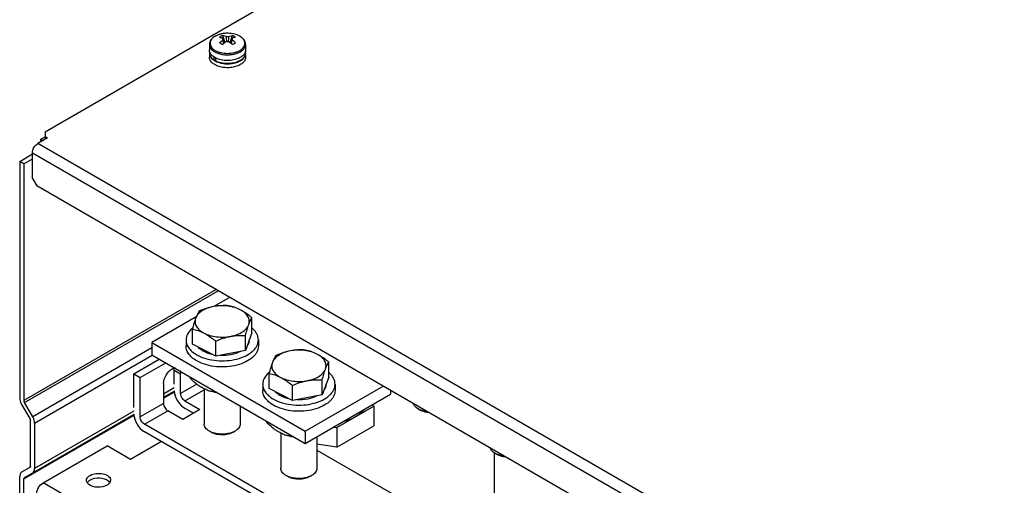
# Model space of a CAD drawing. Header units: millimetres. Extents: x 186 to 1445, y 622 to 1655.
# Tile 5 of 30: x 204 to 531, y 1060 to 1214. Entities that reach past the tile are written whole.
import ezdxf

# ---------------------------------------------------------------- set-up
doc = ezdxf.new("R2010")
doc.units = ezdxf.units.MM
doc.header["$LTSCALE"] = 148.057049
doc.layers.get('0').update_dxf_attribs({"linetype": 'CONTINUOUS'})

msp = doc.modelspace()

# ---------------------------------------------------------------- linework, layer by layer
at = {"color": 7, "linetype": 'CONTINUOUS'}
for p, q in [((212.48, 1177.24), (571.68, 1384.63)), ((271.25, 1209.19), (272.07, 1206.81)), ((273.11, 1209.9), (272.89, 1209.9)), ((273.8, 1206.81), (274.62, 1209.19)), ((266.93, 1206.21), (266.93, 1204.31)), ((271.52, 1207.71), (271.49, 1208.22)), ((274.35, 1207.71), (274.38, 1208.22)), ((278.93, 1206.21), (278.93, 1204.31)), ((266.93, 1203.25), (266.93, 1201.94)), ((267.03, 1203.69), (267.03, 1203.25)), ((278.83, 1203.78), (278.83, 1203.25)), ((278.93, 1203.25), (278.93, 1201.94)), ((268.54, 1200.97), (268.54, 1201.98)), ((268.54, 1200.97), (269, 1201.24)), ((269, 1201.73), (269, 1200.71)), ((212.48, 1177.24), (212.48, 1174.79)), ((213.18, 1175.2), (210, 1173.36)), ((619.42, 936.99), (210, 1173.36)), ((211.06, 1174.79), (212.48, 1175.61)), ((211.06, 1173.97), (211.06, 1174.79)), ((211.06, 1174.79), (211.77, 1174.38)), ((213.18, 1175.2), (212.48, 1175.61)), ((203.99, 1167.44), (208.23, 1169.89)), ((208.23, 1161.73), (208.23, 1170.3)), ((208.23, 1170.3), (617.65, 933.93)), ((203.99, 1167.44), (203.99, 1088.97)), ((205.41, 1166.63), (203.99, 1167.44)), ((205.41, 1166.63), (208.23, 1168.26)), ((205.41, 1166.63), (205.41, 1088.15)), ((208.23, 1161.73), (209.65, 1159.28)), ((616.24, 924.54), (209.65, 1159.28)), ((269.12, 1124.94), (205.41, 1088.15)), ((205.61, 1087.46), (269.83, 1124.53)), ((273.64, 1122.33), (268.42, 1119.31)), ((262.56, 1115.93), (247.83, 1107.43)), ((281.04, 1110.61), (281.04, 1115.59)), ((261.29, 1106.86), (261.29, 1111.84)), ((247.83, 1107.43), (247.83, 1103.35)), ((247.83, 1107.43), (298.74, 1078.04)), ((259.17, 1108.25), (259.17, 1106.2)), ((269.04, 1102.86), (269.04, 1107.84)), ((281.04, 1110.61), (278.91, 1104.73)), ((278.91, 1104.73), (278.91, 1109.71)), ((283.17, 1108.25), (283.17, 1106.2)), ((247.83, 1105.58), (208.32, 1082.77)), ((269.04, 1102.86), (261.29, 1106.86)), ((278.91, 1104.73), (269.04, 1102.86)), ((208.94, 1080.68), (247.93, 1103.18)), ((241.82, 1097.02), (250.31, 1101.92)), ((247.83, 1103.35), (298.74, 1073.95)), ((306.5, 1095.91), (306.5, 1100.89)), ((243.94, 1095.79), (252.43, 1100.69)), ((255.26, 1093.63), (255.26, 1098.24)), ((255.26, 1098.24), (257.38, 1097.02)), ((241.82, 1085.87), (241.82, 1097.02)), ((241.82, 1097.02), (243.94, 1095.79)), ((243.94, 1082.73), (243.94, 1095.79)), ((257.38, 1090.49), (257.38, 1097.02)), ((260.57, 1095.99), (260.57, 1095.62)), ((286.75, 1092.17), (286.75, 1097.14)), ((306.5, 1095.91), (304.37, 1090.04)), ((304.37, 1090.04), (304.37, 1095.02)), ((251.72, 1093.75), (251.72, 1087.22)), ((255.26, 1092.34), (251.72, 1090.29)), ((251.72, 1089.28), (255.43, 1091.42)), ((251.72, 1088.94), (255.41, 1091.07)), ((262.72, 1093.57), (257.38, 1090.49)), ((258.79, 1088.04), (265.17, 1091.72)), ((265.17, 1092.06), (265.17, 1080.46)), ((268.52, 1090.96), (267.23, 1091.21)), ((268.33, 1091.51), (268.33, 1091.15)), ((284.62, 1093.55), (284.62, 1091.51)), ((294.49, 1088.17), (286.75, 1092.17)), ((294.49, 1088.17), (294.49, 1093.14)), ((298.74, 1078.04), (324.55, 1092.94)), ((308.62, 1093.55), (308.62, 1091.51)), ((327.03, 1091.51), (327.03, 1090.28)), ((258.79, 1088.04), (263.74, 1085.18)), ((304.37, 1090.04), (294.49, 1088.17)), ((298.74, 1073.95), (327.03, 1090.28)), ((204.61, 1086.88), (207.32, 1082.19)), ((208.32, 1082.77), (205.61, 1087.46)), ((241.82, 1084.58), (208.94, 1065.6)), ((251.72, 1087.22), (243.94, 1082.73)), ((245.36, 1080.28), (253.14, 1084.77)), ((258.08, 1081.91), (253.14, 1084.77)), ((263.74, 1085.18), (258.08, 1081.91)), ((258.79, 1085.59), (261.62, 1083.95)), ((277.17, 1086.41), (277.17, 1080.46)), ((309.24, 1079.19), (321.48, 1086.27)), ((321.48, 1086.27), (321.18, 1086.91)), ((321.48, 1086.27), (321.48, 1079.73)), ((336.46, 1085.22), (336.22, 1085.36)), ((336.9, 1084.96), (336.22, 1085.36)), ((337.1, 1084.85), (336.9, 1084.96)), ((205.41, 1062.2), (241.98, 1083.32)), ((207.53, 1066.41), (207.53, 1081.49)), ((208.32, 1064.22), (241.99, 1083.66)), ((286.03, 1081.3), (286.03, 1080.93)), ((208.94, 1080.68), (208.94, 1065.6)), ((310.99, 1042.39), (245.36, 1080.28)), ((267.61, 1077.61), (266.92, 1078.01)), ((267.17, 1077.87), (266.92, 1078.01)), ((274.73, 1077.61), (275.41, 1078.01)), ((298.74, 1078.04), (298.74, 1073.95)), ((308.12, 1079.37), (309.24, 1079.19)), ((309.24, 1072.66), (321.48, 1079.73)), ((309.24, 1079.19), (309.24, 1072.66)), ((308.86, 1041.17), (245.36, 1077.83)), ((267.81, 1077.5), (267.61, 1077.61)), ((290.62, 1077.36), (290.62, 1065.76)), ((293.98, 1076.26), (292.69, 1076.51)), ((293.78, 1076.82), (293.78, 1076.45)), ((302.62, 1076.19), (302.62, 1065.76)), ((211.77, 1060.89), (232.98, 1073.14)), ((240.76, 1068.65), (232.98, 1073.14)), ((251.01, 1074.56), (240.76, 1068.65)), ((309.24, 1072.66), (302.62, 1073.69)), ((302.62, 1071.71), (330.73, 1055.48)), ((361.53, 1051.91), (361.53, 1070.78)), ((361.92, 1070.53), (361.68, 1070.66)), ((362.36, 1070.26), (361.68, 1070.66)), ((362.56, 1070.15), (362.36, 1070.26)), ((207.32, 1065.95), (204.61, 1064.39)), ((207.67, 1066.16), (207.32, 1065.95)), ((203.99, 996.79), (203.99, 1063.02)), ((205.41, 995.98), (205.41, 1062.2)), ((205.61, 1062.66), (208.32, 1064.22)), ((293.06, 1062.92), (292.38, 1063.31)), ((292.62, 1063.18), (292.38, 1063.31)), ((293.26, 1062.8), (293.06, 1062.92)), ((300.18, 1062.92), (300.86, 1063.31)), ((614.48, 828.39), (211.77, 1060.89))]:
    msp.add_line(p, q, dxfattribs=at)
for centre, radius, start, end in [((271.61, 1204.15), 5.51, 119.0065, 119.9972), ((274.32, 1202.73), 7.16, 120.0294, 124.7118), ((272.72, 1201.31), 8.57, 101.5666, 105.9939), ((274.15, 1203.02), 6.82, 115.172, 120.0093), ((272.89, 1200.46), 9.44, 95.3493, 101.5105), ((272.93, 1200.01), 9.89, 90.2317, 95.363), ((1121.25, 1264.73), 850.6, 183.77, 183.88375), ((-566.14, 1264.09), 841.34, 356.11741, 356.2324), ((274.32, 1204.26), 5.38, 59.4214, 60.0014), ((280.55, 1196.34), 13.48, 131.7404, 133.6591), ((915.88, 1253.6), 646.03, 184.07333, 184.19068), ((280.35, 1196.56), 13.18, 131.5865, 131.7365), ((265.51, 1196.56), 13.18, 48.2641, 48.414), ((265.31, 1196.34), 13.48, 46.3412, 48.2602), ((286.14, 1187.32), 22.03, 120.0088, 121.5534), ((284.65, 1189.92), 19.03, 118.3282, 120.0319), ((269.07, 1203.22), 2.14, 165.0853, 165.6555), ((269.1, 1204.34), 2.17, 195.812, 197.3804), ((272.64, 1211.39), 8.62, 254.513, 255.5139), ((276.8, 1204.33), 2.13, 345.1192, 345.7092), ((271.59, 1206.88), 5.8, 240.0091, 241.778), ((271.72, 1207.12), 6.08, 241.773, 242.9046), ((271.78, 1207.23), 6.2, 242.9014, 243.0495), ((272.93, 1210.13), 10.35, 265.1504, 274.5651), ((273.26, 1208.31), 8.5, 284.1274, 287.5044), ((273.31, 1208.03), 8.15, 285.4316, 287.7049), ((274.84, 1204.86), 4.62, 304.7287, 307.6567), ((274.78, 1205.02), 4.85, 303.8212, 306.8799), ((266.59, 1105.84), 8.26, 129.5348, 131.8753), ((277.1, 1108.25), 3.06, 348.8032, 356.0107), ((277.16, 1108.25), 3.01, 356.0323, 359.9948), ((252.56, 1098.34), 2.69, 10.931, 12.5286), ((292.05, 1091.15), 8.26, 129.5348, 131.8753), ((302.56, 1093.55), 3.06, 348.8032, 356.0107), ((302.62, 1093.55), 3.01, 356.0323, 359.9948), ((271.11, 1107.74), 16.99, 261.2158, 264.4332), ((339.49, 1091.1), 6.61, 242.7505, 246.875), ((339.7, 1091.58), 7.14, 246.8613, 248.6745), ((270.19, 1083.75), 6.61, 242.7505, 246.875), ((270.4, 1084.23), 7.14, 246.8613, 248.6745), ((296.57, 1093.05), 16.99, 261.2158, 264.4332), ((364.94, 1076.4), 6.61, 242.7505, 246.875), ((365.15, 1076.89), 7.14, 246.8613, 248.6745), ((232.81, 1061.7), 1.34, 352.0437, 0.0328), ((295.65, 1069.05), 6.61, 242.7505, 246.875), ((295.86, 1069.54), 7.14, 246.8613, 248.6745), ((228.64, 1062.51), 2.76, 228.6422, 230.7608), ((231.68, 1059.28), 2.75, 48.7811, 50.2685)]:
    msp.add_arc(centre, radius, start, end, dxfattribs=at)
for points, knots in [([(272.89, 1209.9), (272.14, 1209.89), (271.03, 1209.77), (269.65, 1209.33), (268.75, 1208.9), (267.99, 1208.36), (267.4, 1207.72), (267.02, 1206.99), (266.93, 1206.46), (266.93, 1206.21)], [0, 0, 0, 0, 0.293749, 0.43251, 0.562499, 0.682797, 0.794111, 0.898765, 1, 1, 1, 1]), ([(268.49, 1208.69), (268.28, 1208.54), (267.89, 1208.22), (267.45, 1207.66), (267.19, 1207.04), (267.13, 1206.4), (267.29, 1205.77), (267.65, 1205.18), (268.18, 1204.64), (268.61, 1204.35), (268.85, 1204.21)], [0, 0, 0, 0, 0.139726, 0.265415, 0.380136, 0.48952, 0.600741, 0.720413, 0.852909, 1, 1, 1, 1]), ([(268.85, 1208.92), (268.82, 1208.9), (268.7, 1208.83), (268.58, 1208.75), (268.49, 1208.69)], [0, 0, 0, 0, 0.254436, 1, 1, 1, 1]), ([(269.55, 1209.26), (269.49, 1209.24), (269.29, 1209.15), (269.08, 1209.05), (268.94, 1208.97)], [0, 0, 0, 0, 0.255871, 1, 1, 1, 1]), ([(270.36, 1209.55), (270.29, 1209.53), (270.01, 1209.44), (269.74, 1209.35), (269.55, 1209.26)], [0, 0, 0, 0, 0.255495, 1, 1, 1, 1]), ([(272.49, 1208.8), (272.39, 1208.85), (271.98, 1209.01), (271.56, 1209.13), (271.25, 1209.19)], [0, 0, 0, 0, 0.259932, 1, 1, 1, 1]), ([(272.49, 1208.8), (272.56, 1208.82), (272.86, 1208.86), (273.16, 1208.84), (273.38, 1208.8)], [0, 0, 0, 0, 0.248584, 1, 1, 1, 1]), ([(277.06, 1208.9), (276.5, 1209.23), (275.19, 1209.72), (273.82, 1209.88), (273.11, 1209.9)], [0, 0, 0, 0, 0.477958, 1, 1, 1, 1]), ([(277.01, 1208.92), (276.46, 1209.24), (275.17, 1209.72), (273.82, 1209.88), (273.11, 1209.9)], [0, 0, 0, 0, 0.474467, 1, 1, 1, 1]), ([(273.38, 1208.8), (273.48, 1208.85), (273.88, 1209.01), (274.3, 1209.13), (274.62, 1209.19)], [0, 0, 0, 0, 0.259932, 1, 1, 1, 1]), ([(274.62, 1209.19), (274.7, 1209.15), (275.05, 1208.98), (275.38, 1208.78), (275.62, 1208.61)], [0, 0, 0, 0, 0.247146, 1, 1, 1, 1]), ([(278.93, 1206.21), (278.93, 1206.47), (278.84, 1207.01), (278.45, 1207.75), (277.84, 1208.4), (277.34, 1208.74), (277.06, 1208.9)], [0, 0, 0, 0, 0.230815, 0.469707, 0.724316, 1, 1, 1, 1]), ([(277.64, 1208.49), (277.6, 1208.53), (277.41, 1208.67), (277.21, 1208.8), (277.06, 1208.89)], [0, 0, 0, 0, 0.242161, 1, 1, 1, 1]), ([(266.93, 1206.21), (266.93, 1205.98), (267.02, 1205.5), (267.38, 1204.84), (267.95, 1204.24), (268.43, 1203.91), (268.69, 1203.76)], [0, 0, 0, 0, 0.217771, 0.450952, 0.71019, 1, 1, 1, 1]), ([(270.24, 1208.61), (270.35, 1208.59), (270.77, 1208.5), (271.18, 1208.35), (271.49, 1208.22)], [0, 0, 0, 0, 0.240489, 1, 1, 1, 1]), ([(270.24, 1206.67), (270.35, 1206.76), (270.74, 1207.13), (271.16, 1207.47), (271.49, 1207.71)], [0, 0, 0, 0, 0.256197, 1, 1, 1, 1]), ([(271.25, 1206.09), (271.16, 1206.14), (270.83, 1206.34), (270.5, 1206.53), (270.24, 1206.67)], [0, 0, 0, 0, 0.258905, 1, 1, 1, 1]), ([(271.42, 1207.93), (271.42, 1207.98), (271.42, 1208.08), (271.46, 1208.18), (271.49, 1208.22)], [0, 0, 0, 0, 0.48989, 1, 1, 1, 1]), ([(271.49, 1207.71), (271.48, 1207.73), (271.44, 1207.8), (271.43, 1207.87), (271.42, 1207.93)], [0, 0, 0, 0, 0.258575, 1, 1, 1, 1]), ([(272.49, 1207.13), (272.41, 1207.08), (272.11, 1206.85), (271.82, 1206.61), (271.61, 1206.42)], [0, 0, 0, 0, 0.245334, 1, 1, 1, 1]), ([(273.38, 1207.13), (273.3, 1207.12), (273.01, 1207.08), (272.71, 1207.09), (272.49, 1207.13)], [0, 0, 0, 0, 0.248585, 1, 1, 1, 1]), ([(273.38, 1207.13), (273.45, 1207.08), (273.76, 1206.85), (274.05, 1206.61), (274.26, 1206.42)], [0, 0, 0, 0, 0.245334, 1, 1, 1, 1]), ([(275.62, 1208.61), (275.52, 1208.59), (275.1, 1208.5), (274.69, 1208.35), (274.38, 1208.22)], [0, 0, 0, 0, 0.240489, 1, 1, 1, 1]), ([(274.38, 1208.22), (274.41, 1208.18), (274.44, 1208.08), (274.45, 1207.98), (274.45, 1207.93)], [0, 0, 0, 0, 0.51011, 1, 1, 1, 1]), ([(274.45, 1207.93), (274.44, 1207.91), (274.43, 1207.83), (274.41, 1207.76), (274.38, 1207.71)], [0, 0, 0, 0, 0.244105, 1, 1, 1, 1]), ([(275.62, 1206.67), (275.52, 1206.76), (275.13, 1207.13), (274.71, 1207.47), (274.38, 1207.71)], [0, 0, 0, 0, 0.256196, 1, 1, 1, 1]), ([(276.15, 1203.28), (276.55, 1203.43), (277.28, 1203.77), (278.19, 1204.46), (278.7, 1205.17), (278.9, 1205.76), (278.93, 1206.06), (278.93, 1206.21)], [0, 0, 0, 0, 0.300145, 0.564036, 0.792801, 0.897957, 1, 1, 1, 1]), ([(277.01, 1204.21), (277.23, 1204.33), (277.63, 1204.6), (278.12, 1205.07), (278.48, 1205.59), (278.69, 1206.14), (278.73, 1206.71), (278.6, 1207.27), (278.32, 1207.81), (278.05, 1208.12), (277.89, 1208.27)], [0, 0, 0, 0, 0.150085, 0.286831, 0.411377, 0.52671, 0.637664, 0.750119, 0.869581, 1, 1, 1, 1]), ([(277.89, 1208.27), (277.87, 1208.29), (277.79, 1208.37), (277.71, 1208.44), (277.64, 1208.49)], [0, 0, 0, 0, 0.245762, 1, 1, 1, 1]), ([(267.01, 1203.75), (267, 1203.79), (266.95, 1203.98), (266.93, 1204.17), (266.93, 1204.31)], [0, 0, 0, 0, 0.253097, 1, 1, 1, 1]), ([(267, 1203.75), (266.99, 1203.71), (266.95, 1203.54), (266.93, 1203.37), (266.93, 1203.25)], [0, 0, 0, 0, 0.252546, 1, 1, 1, 1]), ([(266.93, 1203.25), (266.93, 1203.02), (267.02, 1202.54), (267.38, 1201.88), (267.95, 1201.28), (268.43, 1200.95), (268.69, 1200.8)], [0, 0, 0, 0, 0.21777, 0.45095, 0.710189, 1, 1, 1, 1]), ([(268.69, 1201.86), (268.49, 1201.98), (268.1, 1202.23), (267.62, 1202.67), (267.25, 1203.16), (267.08, 1203.51), (267.03, 1203.69)], [0, 0, 0, 0, 0.282338, 0.541724, 0.779587, 1, 1, 1, 1]), ([(268.54, 1200.97), (268.31, 1201.12), (267.9, 1201.43), (267.41, 1201.99), (267.1, 1202.6), (267.03, 1203.04), (267.03, 1203.25)], [0, 0, 0, 0, 0.286551, 0.544642, 0.779153, 1, 1, 1, 1]), ([(268.69, 1203.76), (268.81, 1203.69), (269.34, 1203.41), (269.9, 1203.2), (270.34, 1203.08)], [0, 0, 0, 0, 0.237022, 1, 1, 1, 1]), ([(268.85, 1204.21), (269.13, 1204.05), (269.74, 1203.76), (271.1, 1203.35), (272.93, 1203.15), (274.77, 1203.35), (276.12, 1203.76), (276.74, 1204.05), (277.01, 1204.21)], [0, 0, 0, 0, 0.114244, 0.237512, 0.499964, 0.762438, 0.885727, 1, 1, 1, 1]), ([(270.48, 1203.04), (270.94, 1202.92), (271.9, 1202.76), (273.36, 1202.72), (274.79, 1202.88), (275.71, 1203.12), (276.15, 1203.28)], [0, 0, 0, 0, 0.2493, 0.505844, 0.759372, 1, 1, 1, 1]), ([(278.86, 1203.78), (278.82, 1203.62), (278.69, 1203.29), (278.39, 1202.84), (277.98, 1202.41), (277.66, 1202.17), (277.48, 1202.05)], [0, 0, 0, 0, 0.223618, 0.462344, 0.72045, 1, 1, 1, 1]), ([(278.83, 1203.25), (278.83, 1203.06), (278.78, 1202.68), (278.54, 1202.14), (278.16, 1201.64), (277.84, 1201.34), (277.66, 1201.21)], [0, 0, 0, 0, 0.225848, 0.462673, 0.719041, 1, 1, 1, 1]), ([(277.69, 1201.13), (277.88, 1201.28), (278.23, 1201.58), (278.63, 1202.1), (278.88, 1202.66), (278.93, 1203.06), (278.93, 1203.25)], [0, 0, 0, 0, 0.281823, 0.538443, 0.774907, 1, 1, 1, 1]), ([(278.93, 1203.25), (278.93, 1203.29), (278.93, 1203.48), (278.89, 1203.67), (278.85, 1203.81)], [0, 0, 0, 0, 0.248273, 1, 1, 1, 1]), ([(278.93, 1204.31), (278.93, 1204.26), (278.93, 1204.1), (278.9, 1203.93), (278.87, 1203.8)], [0, 0, 0, 0, 0.248605, 1, 1, 1, 1]), ([(268.69, 1199.49), (268.43, 1199.64), (267.95, 1199.97), (267.38, 1200.57), (267.02, 1201.23), (266.93, 1201.71), (266.93, 1201.94)], [0, 0, 0, 0, 0.28981, 0.549049, 0.782229, 1, 1, 1, 1]), ([(278.93, 1201.94), (278.93, 1201.77), (278.89, 1201.42), (278.69, 1200.91), (278.36, 1200.43), (277.75, 1199.82), (276.7, 1199.18), (275.2, 1198.68), (273.51, 1198.44), (271.78, 1198.49), (270.14, 1198.82), (269.14, 1199.23), (268.69, 1199.49)], [0, 0, 0, 0, 0.04286, 0.087489, 0.135322, 0.187286, 0.304551, 0.438222, 0.582569, 0.729725, 0.871319, 1, 1, 1, 1]), ([(268.69, 1200.8), (269.18, 1200.52), (270.28, 1200.08), (271.44, 1199.87), (272.06, 1199.82)], [0, 0, 0, 0, 0.475378, 1, 1, 1, 1]), ([(276.85, 1201.68), (276.27, 1201.39), (274.96, 1200.97), (272.9, 1200.77), (270.84, 1200.98), (269.54, 1201.41), (268.97, 1201.71)], [0, 0, 0, 0, 0.239805, 0.500629, 0.761112, 1, 1, 1, 1]), ([(271.4, 1199.96), (270.97, 1200.02), (270.14, 1200.21), (269.36, 1200.52), (269, 1200.71)], [0, 0, 0, 0, 0.51917, 1, 1, 1, 1]), ([(274.41, 1199.95), (274.16, 1199.91), (273.16, 1199.8), (272.14, 1199.84), (271.4, 1199.96)], [0, 0, 0, 0, 0.249128, 1, 1, 1, 1]), ([(273.76, 1199.81), (273.89, 1199.82), (274.42, 1199.88), (274.95, 1199.97), (275.33, 1200.07)], [0, 0, 0, 0, 0.254428, 1, 1, 1, 1]), ([(275.48, 1200.17), (275.39, 1200.15), (275.04, 1200.06), (274.68, 1199.99), (274.41, 1199.95)], [0, 0, 0, 0, 0.245666, 1, 1, 1, 1]), ([(277.47, 1201.07), (277.35, 1200.98), (276.82, 1200.65), (276.24, 1200.41), (275.79, 1200.26)], [0, 0, 0, 0, 0.234385, 1, 1, 1, 1]), ([(275.81, 1200.21), (275.97, 1200.26), (276.55, 1200.46), (277.1, 1200.73), (277.48, 1200.98)], [0, 0, 0, 0, 0.264764, 1, 1, 1, 1]), ([(277.48, 1202.05), (277.43, 1202.02), (277.23, 1201.88), (277.01, 1201.76), (276.85, 1201.68)], [0, 0, 0, 0, 0.243022, 1, 1, 1, 1]), ([(208.23, 1170.3), (208.23, 1170.59), (208.45, 1171.78), (209.21, 1172.9), (210, 1173.36)], [0, 0, 0, 0, 0.240721, 1, 1, 1, 1]), ([(268.36, 1119.31), (267.64, 1119.17), (266.28, 1118.8), (264.49, 1117.94), (263.12, 1116.84), (262.53, 1115.9), (262.36, 1115.43)], [0, 0, 0, 0, 0.2962, 0.5643, 0.79814, 1, 1, 1, 1]), ([(263.42, 1117.71), (263.33, 1117.57), (262.91, 1116.84), (262.58, 1116.06), (262.36, 1115.43)], [0, 0, 0, 0, 0.206524, 1, 1, 1, 1]), ([(268.36, 1119.31), (267.51, 1119.15), (265.83, 1118.7), (264.22, 1118.06), (263.42, 1117.71)], [0, 0, 0, 0, 0.49627, 1, 1, 1, 1]), ([(273.29, 1119.59), (272.48, 1119.63), (270.83, 1119.65), (269.18, 1119.46), (268.36, 1119.31)], [0, 0, 0, 0, 0.49284, 1, 1, 1, 1]), ([(277.17, 1118.24), (276.55, 1118.56), (275.19, 1119.08), (272.99, 1119.52), (270.67, 1119.62), (269.12, 1119.45), (268.36, 1119.31)], [0, 0, 0, 0, 0.231356, 0.482274, 0.742388, 1, 1, 1, 1]), ([(277.17, 1118.24), (276.54, 1118.57), (275.27, 1119.11), (273.94, 1119.46), (273.29, 1119.59)], [0, 0, 0, 0, 0.517709, 1, 1, 1, 1]), ([(281.04, 1115.59), (280.73, 1115.85), (279.51, 1116.83), (278.2, 1117.71), (277.17, 1118.24)], [0, 0, 0, 0, 0.259329, 1, 1, 1, 1]), ([(279.98, 1113.31), (280.13, 1113.73), (280.26, 1114.68), (279.77, 1116.1), (278.69, 1117.33), (277.71, 1117.96), (277.17, 1118.24)], [0, 0, 0, 0, 0.219945, 0.446035, 0.702541, 1, 1, 1, 1]), ([(262.36, 1115.43), (262.16, 1114.89), (261.78, 1113.69), (261.46, 1112.49), (261.29, 1111.84)], [0, 0, 0, 0, 0.46583, 1, 1, 1, 1]), ([(262.36, 1115.43), (262.2, 1115.01), (262.07, 1114.06), (262.56, 1112.64), (263.65, 1111.41), (264.62, 1110.78), (265.16, 1110.5)], [0, 0, 0, 0, 0.219945, 0.446035, 0.702541, 1, 1, 1, 1]), ([(279.98, 1113.31), (280.06, 1113.54), (280.36, 1114.32), (280.73, 1115.08), (281.04, 1115.59)], [0, 0, 0, 0, 0.297587, 1, 1, 1, 1]), ([(261.08, 1112), (260.51, 1111.49), (259.77, 1110.61), (259.25, 1109.26), (259.17, 1108.58), (259.17, 1108.25)], [0, 0, 0, 0, 0.530364, 0.769677, 1, 1, 1, 1]), ([(261.29, 1111.84), (261.94, 1111.71), (263.27, 1111.36), (264.53, 1110.82), (265.16, 1110.5)], [0, 0, 0, 0, 0.482291, 1, 1, 1, 1]), ([(273.97, 1109.43), (274.69, 1109.57), (276.05, 1109.94), (277.84, 1110.8), (279.21, 1111.9), (279.81, 1112.84), (279.98, 1113.31)], [0, 0, 0, 0, 0.2962, 0.5643, 0.79814, 1, 1, 1, 1]), ([(278.91, 1109.71), (279.08, 1110.36), (279.4, 1111.57), (279.78, 1112.76), (279.98, 1113.31)], [0, 0, 0, 0, 0.534169, 1, 1, 1, 1]), ([(283.17, 1108.25), (283.17, 1108.59), (283.07, 1109.3), (282.66, 1110.32), (282, 1111.28), (281.42, 1111.86), (281.11, 1112.13)], [0, 0, 0, 0, 0.228527, 0.466662, 0.72217, 1, 1, 1, 1]), ([(259.17, 1108.25), (259.17, 1107.76), (259.36, 1106.73), (260.19, 1105.32), (261.49, 1104.06), (262.57, 1103.39), (263.16, 1103.08)], [0, 0, 0, 0, 0.214738, 0.446684, 0.707124, 1, 1, 1, 1]), ([(263.16, 1103.08), (264.07, 1102.61), (266.09, 1101.86), (269.34, 1101.3), (272.73, 1101.28), (276, 1101.8), (278.9, 1102.83), (280.9, 1104.09), (282.07, 1105.3), (282.7, 1106.24), (283.08, 1107.23), (283.17, 1107.91), (283.17, 1108.25)], [0, 0, 0, 0, 0.131339, 0.274237, 0.421436, 0.564934, 0.697365, 0.813508, 0.865079, 0.912664, 0.957177, 1, 1, 1, 1]), ([(265.16, 1110.5), (265.78, 1110.18), (267.15, 1109.66), (269.34, 1109.22), (271.66, 1109.12), (273.21, 1109.29), (273.97, 1109.43)], [0, 0, 0, 0, 0.231356, 0.482274, 0.742388, 1, 1, 1, 1]), ([(265.16, 1110.5), (265.5, 1110.32), (266.86, 1109.55), (268.12, 1108.6), (269.04, 1107.84)], [0, 0, 0, 0, 0.239597, 1, 1, 1, 1]), ([(269.04, 1107.84), (269.84, 1108.19), (271.45, 1108.83), (273.13, 1109.27), (273.97, 1109.43)], [0, 0, 0, 0, 0.50373, 1, 1, 1, 1]), ([(273.97, 1109.43), (274.8, 1109.59), (276.44, 1109.78), (278.1, 1109.76), (278.91, 1109.71)], [0, 0, 0, 0, 0.50716, 1, 1, 1, 1]), ([(280.11, 1107.66), (280.09, 1107.55), (279.97, 1107.1), (279.76, 1106.68), (279.57, 1106.39)], [0, 0, 0, 0, 0.241614, 1, 1, 1, 1]), ([(263.16, 1101.04), (262.57, 1101.35), (261.49, 1102.02), (260.19, 1103.28), (259.36, 1104.69), (259.17, 1105.71), (259.17, 1106.2)], [0, 0, 0, 0, 0.292875, 0.553315, 0.785261, 1, 1, 1, 1]), ([(283.17, 1106.2), (283.17, 1105.87), (283.08, 1105.19), (282.7, 1104.2), (282.07, 1103.26), (280.9, 1102.05), (278.9, 1100.79), (276, 1099.76), (272.73, 1099.24), (269.34, 1099.26), (266.09, 1099.82), (264.07, 1100.57), (263.16, 1101.04)], [0, 0, 0, 0, 0.042823, 0.087336, 0.134921, 0.186492, 0.302635, 0.435066, 0.578563, 0.725762, 0.868661, 1, 1, 1, 1]), ([(265.16, 1104.37), (264.98, 1104.47), (264.3, 1104.85), (263.66, 1105.34), (263.27, 1105.75)], [0, 0, 0, 0, 0.267727, 1, 1, 1, 1]), ([(267.75, 1103.44), (267.52, 1103.49), (266.63, 1103.73), (265.77, 1104.06), (265.16, 1104.37)], [0, 0, 0, 0, 0.261516, 1, 1, 1, 1]), ([(277.22, 1104.4), (276.24, 1103.89), (274, 1103.17), (271.67, 1103.01), (270.46, 1103.07)], [0, 0, 0, 0, 0.477694, 1, 1, 1, 1]), ([(293.81, 1104.61), (293.09, 1104.47), (291.74, 1104.11), (289.95, 1103.24), (288.58, 1102.14), (287.98, 1101.21), (287.81, 1100.74)], [0, 0, 0, 0, 0.2962, 0.5643, 0.79814, 1, 1, 1, 1]), ([(293.81, 1104.61), (292.97, 1104.45), (291.29, 1104), (289.68, 1103.37), (288.88, 1103.02)], [0, 0, 0, 0, 0.49627, 1, 1, 1, 1]), ([(298.75, 1104.89), (297.94, 1104.94), (296.28, 1104.96), (294.64, 1104.77), (293.81, 1104.61)], [0, 0, 0, 0, 0.49284, 1, 1, 1, 1]), ([(302.62, 1103.55), (302.01, 1103.86), (300.64, 1104.39), (298.44, 1104.82), (296.13, 1104.92), (294.57, 1104.75), (293.81, 1104.61)], [0, 0, 0, 0, 0.231356, 0.482274, 0.742388, 1, 1, 1, 1]), ([(302.62, 1103.55), (301.99, 1103.87), (300.73, 1104.41), (299.4, 1104.76), (298.75, 1104.89)], [0, 0, 0, 0, 0.517709, 1, 1, 1, 1]), ([(288.88, 1103.02), (288.79, 1102.87), (288.36, 1102.14), (288.04, 1101.36), (287.81, 1100.74)], [0, 0, 0, 0, 0.206524, 1, 1, 1, 1]), ([(306.5, 1100.89), (306.18, 1101.15), (304.96, 1102.13), (303.65, 1103.01), (302.62, 1103.55)], [0, 0, 0, 0, 0.259329, 1, 1, 1, 1]), ([(305.43, 1098.61), (305.59, 1099.04), (305.72, 1099.99), (305.22, 1101.4), (304.14, 1102.63), (303.17, 1103.26), (302.62, 1103.55)], [0, 0, 0, 0, 0.219945, 0.446035, 0.702541, 1, 1, 1, 1]), ([(305.43, 1098.61), (305.52, 1098.84), (305.82, 1099.63), (306.18, 1100.39), (306.5, 1100.89)], [0, 0, 0, 0, 0.297587, 1, 1, 1, 1]), ([(251.72, 1093.75), (251.72, 1094.72), (252.38, 1096.64), (253.71, 1098.17), (254.55, 1098.65)], [0, 0, 0, 0, 0.500002, 1, 1, 1, 1]), ([(254.55, 1098.65), (254.64, 1098.7), (254.99, 1098.88), (255.37, 1099), (255.65, 1099.03)], [0, 0, 0, 0, 0.271405, 1, 1, 1, 1]), ([(257.16, 1098.16), (257.19, 1098.08), (257.33, 1097.71), (257.38, 1097.32), (257.38, 1097.02)], [0, 0, 0, 0, 0.229936, 1, 1, 1, 1]), ([(287.81, 1100.74), (287.61, 1100.19), (287.24, 1099), (286.91, 1097.79), (286.75, 1097.14)], [0, 0, 0, 0, 0.46583, 1, 1, 1, 1]), ([(287.81, 1100.74), (287.66, 1100.31), (287.53, 1099.36), (288.02, 1097.94), (289.1, 1096.71), (290.07, 1096.08), (290.62, 1095.8)], [0, 0, 0, 0, 0.219945, 0.446035, 0.702541, 1, 1, 1, 1]), ([(299.43, 1094.74), (300.15, 1094.87), (301.5, 1095.24), (303.3, 1096.1), (304.66, 1097.21), (305.26, 1098.14), (305.43, 1098.61)], [0, 0, 0, 0, 0.2962, 0.5643, 0.79814, 1, 1, 1, 1]), ([(304.37, 1095.02), (304.53, 1095.66), (304.86, 1096.87), (305.23, 1098.06), (305.43, 1098.61)], [0, 0, 0, 0, 0.534169, 1, 1, 1, 1]), ([(264.45, 1092.45), (264.11, 1092.64), (263.43, 1093.06), (262.05, 1094.02), (261.09, 1094.92), (260.57, 1095.62)], [0, 0, 0, 0, 0.233691, 0.476075, 1, 1, 1, 1]), ([(286.53, 1097.3), (285.96, 1096.79), (285.23, 1095.91), (284.71, 1094.56), (284.62, 1093.88), (284.62, 1093.55)], [0, 0, 0, 0, 0.530364, 0.769677, 1, 1, 1, 1]), ([(286.75, 1097.14), (287.4, 1097.01), (288.73, 1096.67), (289.99, 1096.13), (290.62, 1095.8)], [0, 0, 0, 0, 0.482291, 1, 1, 1, 1]), ([(290.62, 1095.8), (291.24, 1095.48), (292.6, 1094.96), (294.8, 1094.53), (297.12, 1094.43), (298.67, 1094.59), (299.43, 1094.74)], [0, 0, 0, 0, 0.231356, 0.482274, 0.742388, 1, 1, 1, 1]), ([(290.62, 1095.8), (290.95, 1095.63), (292.32, 1094.86), (293.58, 1093.91), (294.49, 1093.14)], [0, 0, 0, 0, 0.239597, 1, 1, 1, 1]), ([(294.49, 1093.14), (295.29, 1093.49), (296.91, 1094.13), (298.59, 1094.58), (299.43, 1094.74)], [0, 0, 0, 0, 0.50373, 1, 1, 1, 1]), ([(299.43, 1094.74), (300.25, 1094.89), (301.9, 1095.08), (303.55, 1095.06), (304.37, 1095.02)], [0, 0, 0, 0, 0.50716, 1, 1, 1, 1]), ([(308.62, 1093.55), (308.62, 1093.89), (308.53, 1094.6), (308.12, 1095.62), (307.46, 1096.59), (306.88, 1097.16), (306.56, 1097.43)], [0, 0, 0, 0, 0.228527, 0.466662, 0.72217, 1, 1, 1, 1]), ([(255.27, 1091.4), (255.34, 1090.23), (256.18, 1087.97), (257.79, 1086.16), (258.79, 1085.59)], [0, 0, 0, 0, 0.504654, 1, 1, 1, 1]), ([(267.23, 1091.21), (267, 1091.26), (266.53, 1091.41), (265.59, 1091.81), (264.91, 1092.18), (264.45, 1092.45)], [0, 0, 0, 0, 0.234532, 0.481562, 1, 1, 1, 1]), ([(268.33, 1091.15), (268.15, 1091.11), (267.78, 1091.1), (267.42, 1091.16), (267.23, 1091.21)], [0, 0, 0, 0, 0.479752, 1, 1, 1, 1]), ([(269.47, 1090.85), (269.37, 1090.86), (268.98, 1090.93), (268.6, 1091.03), (268.33, 1091.15)], [0, 0, 0, 0, 0.255624, 1, 1, 1, 1]), ([(284.62, 1093.55), (284.62, 1093.06), (284.82, 1092.03), (285.65, 1090.62), (286.95, 1089.36), (288.03, 1088.69), (288.62, 1088.39)], [0, 0, 0, 0, 0.214738, 0.446684, 0.707124, 1, 1, 1, 1]), ([(288.62, 1086.34), (288.03, 1086.65), (286.95, 1087.32), (285.65, 1088.58), (284.82, 1089.99), (284.62, 1091.02), (284.62, 1091.51)], [0, 0, 0, 0, 0.292875, 0.553315, 0.785261, 1, 1, 1, 1]), ([(288.62, 1088.39), (289.53, 1087.92), (291.55, 1087.17), (294.8, 1086.61), (298.19, 1086.59), (301.46, 1087.11), (304.36, 1088.13), (306.36, 1089.4), (307.53, 1090.61), (308.15, 1091.54), (308.54, 1092.53), (308.62, 1093.22), (308.62, 1093.55)], [0, 0, 0, 0, 0.131339, 0.274237, 0.421436, 0.564934, 0.697365, 0.813508, 0.865079, 0.912664, 0.957177, 1, 1, 1, 1]), ([(308.62, 1091.51), (308.62, 1091.17), (308.54, 1090.49), (308.15, 1089.5), (307.53, 1088.56), (306.36, 1087.35), (304.36, 1086.09), (301.46, 1085.07), (298.19, 1084.55), (294.8, 1084.57), (291.55, 1085.13), (289.53, 1085.88), (288.62, 1086.34)], [0, 0, 0, 0, 0.042823, 0.087336, 0.134921, 0.186492, 0.302635, 0.435066, 0.578563, 0.725762, 0.868661, 1, 1, 1, 1]), ([(290.62, 1089.68), (290.43, 1089.77), (289.75, 1090.16), (289.12, 1090.64), (288.73, 1091.06)], [0, 0, 0, 0, 0.267727, 1, 1, 1, 1]), ([(305.56, 1092.96), (305.54, 1092.85), (305.43, 1092.4), (305.22, 1091.98), (305.03, 1091.69)], [0, 0, 0, 0, 0.241614, 1, 1, 1, 1]), ([(203.99, 1088.97), (203.99, 1088.8), (204.06, 1088.07), (204.33, 1087.37), (204.61, 1086.88)], [0, 0, 0, 0, 0.229116, 1, 1, 1, 1]), ([(258.79, 1088.04), (258.37, 1088.28), (257.71, 1089.04), (257.38, 1090), (257.38, 1090.49)], [0, 0, 0, 0, 0.499999, 1, 1, 1, 1]), ([(293.21, 1088.74), (292.97, 1088.8), (292.09, 1089.03), (291.22, 1089.37), (290.62, 1089.68)], [0, 0, 0, 0, 0.261516, 1, 1, 1, 1]), ([(302.67, 1089.7), (301.69, 1089.19), (299.46, 1088.47), (297.13, 1088.31), (295.92, 1088.37)], [0, 0, 0, 0, 0.477694, 1, 1, 1, 1]), ([(251.72, 1087.22), (251.72, 1086.74), (252.05, 1085.78), (252.72, 1085.01), (253.14, 1084.77)], [0, 0, 0, 0, 0.500001, 1, 1, 1, 1]), ([(318.28, 1085.11), (318.1, 1084.89), (317.24, 1083.96), (316.2, 1083.21), (315.36, 1082.73)], [0, 0, 0, 0, 0.232718, 1, 1, 1, 1]), ([(336.22, 1085.36), (335.84, 1085.57), (335.17, 1086.06), (334.71, 1086.76), (334.58, 1087.11)], [0, 0, 0, 0, 0.541107, 1, 1, 1, 1]), ([(339.2, 1084.42), (339.02, 1084.44), (338.3, 1084.55), (337.6, 1084.74), (337.1, 1084.94)], [0, 0, 0, 0, 0.259167, 1, 1, 1, 1]), ([(339.69, 1084.14), (339.45, 1084.17), (338.56, 1084.28), (337.69, 1084.55), (337.1, 1084.85)], [0, 0, 0, 0, 0.264858, 1, 1, 1, 1]), ([(208.94, 1080.68), (208.94, 1080.84), (208.88, 1081.58), (208.6, 1082.28), (208.32, 1082.77)], [0, 0, 0, 0, 0.229116, 1, 1, 1, 1]), ([(241.83, 1083.65), (241.9, 1082.48), (242.75, 1080.22), (244.36, 1078.41), (245.36, 1077.83)], [0, 0, 0, 0, 0.504654, 1, 1, 1, 1]), ([(245.36, 1080.28), (244.94, 1080.52), (244.27, 1081.29), (243.94, 1082.24), (243.94, 1082.73)], [0, 0, 0, 0, 0.499999, 1, 1, 1, 1]), ([(315.36, 1082.73), (315.05, 1082.55), (313.74, 1081.86), (312.33, 1081.34), (311.23, 1081.04)], [0, 0, 0, 0, 0.236988, 1, 1, 1, 1]), ([(266.92, 1078.01), (266.66, 1078.16), (266.18, 1078.49), (265.61, 1079.09), (265.25, 1079.75), (265.17, 1080.23), (265.17, 1080.46)], [0, 0, 0, 0, 0.289853, 0.549069, 0.782239, 1, 1, 1, 1]), ([(275.41, 1078.01), (275.36, 1077.97), (275.13, 1077.85), (274.9, 1077.74), (274.72, 1077.67)], [0, 0, 0, 0, 0.24351, 1, 1, 1, 1]), ([(277.17, 1080.46), (277.17, 1080.23), (277.08, 1079.75), (276.72, 1079.09), (276.15, 1078.49), (275.67, 1078.16), (275.41, 1078.01)], [0, 0, 0, 0, 0.217772, 0.450951, 0.7102, 1, 1, 1, 1]), ([(289.9, 1077.75), (289.56, 1077.95), (288.88, 1078.36), (287.51, 1079.33), (286.55, 1080.22), (286.03, 1080.93)], [0, 0, 0, 0, 0.233691, 0.476075, 1, 1, 1, 1]), ([(274.72, 1077.67), (274.2, 1077.44), (273.07, 1077.11), (271.28, 1076.94), (269.49, 1077.07), (268.34, 1077.38), (267.8, 1077.59)], [0, 0, 0, 0, 0.240656, 0.497978, 0.756361, 1, 1, 1, 1]), ([(274.73, 1077.61), (274.24, 1077.33), (273.11, 1076.91), (271.3, 1076.7), (269.47, 1076.86), (268.32, 1077.24), (267.81, 1077.5)], [0, 0, 0, 0, 0.235626, 0.496603, 0.759416, 1, 1, 1, 1]), ([(292.69, 1076.51), (292.46, 1076.57), (291.99, 1076.72), (291.05, 1077.12), (290.36, 1077.49), (289.9, 1077.75)], [0, 0, 0, 0, 0.234532, 0.481562, 1, 1, 1, 1]), ([(293.78, 1076.45), (293.61, 1076.41), (293.24, 1076.4), (292.87, 1076.47), (292.69, 1076.51)], [0, 0, 0, 0, 0.479752, 1, 1, 1, 1]), ([(294.92, 1076.15), (294.82, 1076.17), (294.44, 1076.23), (294.05, 1076.34), (293.78, 1076.45)], [0, 0, 0, 0, 0.255624, 1, 1, 1, 1]), ([(361.68, 1070.66), (361.3, 1070.88), (360.63, 1071.37), (360.16, 1072.06), (360.04, 1072.42)], [0, 0, 0, 0, 0.541107, 1, 1, 1, 1]), ([(364.66, 1069.72), (364.47, 1069.74), (363.76, 1069.85), (363.06, 1070.04), (362.56, 1070.24)], [0, 0, 0, 0, 0.259167, 1, 1, 1, 1]), ([(365.14, 1069.45), (364.91, 1069.47), (364.02, 1069.59), (363.15, 1069.85), (362.56, 1070.15)], [0, 0, 0, 0, 0.264858, 1, 1, 1, 1]), ([(207.53, 1066.41), (207.53, 1066.32), (207.56, 1066.14), (207.37, 1066.03), (207.3, 1066.06)], [0, 0, 0, 0, 0.574575, 1, 1, 1, 1]), ([(208.32, 1064.22), (208.42, 1064.28), (208.82, 1064.62), (208.94, 1065.19), (208.94, 1065.6)], [0, 0, 0, 0, 0.22091, 1, 1, 1, 1]), ([(292.38, 1063.31), (292.12, 1063.46), (291.64, 1063.79), (291.07, 1064.39), (290.71, 1065.05), (290.62, 1065.53), (290.62, 1065.76)], [0, 0, 0, 0, 0.289853, 0.549069, 0.782239, 1, 1, 1, 1]), ([(302.62, 1065.76), (302.62, 1065.53), (302.54, 1065.05), (302.18, 1064.39), (301.61, 1063.79), (301.13, 1063.46), (300.86, 1063.31)], [0, 0, 0, 0, 0.217772, 0.450951, 0.7102, 1, 1, 1, 1]), ([(204.28, 1064.09), (204.13, 1063.87), (204.01, 1063.49), (203.99, 1063.12), (203.99, 1063.02)], [0, 0, 0, 0, 0.719864, 1, 1, 1, 1]), ([(205.41, 1062.2), (205.41, 1062.29), (205.37, 1062.48), (205.56, 1062.58), (205.63, 1062.56)], [0, 0, 0, 0, 0.574575, 1, 1, 1, 1]), ([(226.33, 1062.38), (226.38, 1062.47), (226.63, 1062.86), (227.01, 1063.16), (227.33, 1063.34)], [0, 0, 0, 0, 0.225897, 1, 1, 1, 1]), ([(227.33, 1061.71), (227.23, 1061.65), (226.88, 1061.43), (226.58, 1061.14), (226.41, 1060.89)], [0, 0, 0, 0, 0.272765, 1, 1, 1, 1]), ([(227.33, 1063.34), (227.94, 1063.7), (229.43, 1064.1), (231.59, 1063.97), (233.44, 1063.28), (234.15, 1062.19), (234.15, 1061.71)], [0, 0, 0, 0, 0.27156, 0.564753, 0.816401, 1, 1, 1, 1]), ([(233.44, 1061.39), (232.65, 1062.05), (230.45, 1062.6), (228.26, 1062.25), (227.33, 1061.71)], [0, 0, 0, 0, 0.487038, 1, 1, 1, 1]), ([(300.18, 1062.97), (299.66, 1062.75), (298.52, 1062.42), (296.74, 1062.24), (294.95, 1062.38), (293.8, 1062.68), (293.26, 1062.89)], [0, 0, 0, 0, 0.240656, 0.497978, 0.756361, 1, 1, 1, 1]), ([(300.18, 1062.92), (299.7, 1062.63), (298.57, 1062.22), (296.76, 1062), (294.93, 1062.16), (293.77, 1062.54), (293.26, 1062.8)], [0, 0, 0, 0, 0.235626, 0.496603, 0.759416, 1, 1, 1, 1]), ([(300.86, 1063.31), (300.81, 1063.28), (300.59, 1063.15), (300.36, 1063.04), (300.18, 1062.97)], [0, 0, 0, 0, 0.24351, 1, 1, 1, 1]), ([(209.65, 1057.21), (209.65, 1057.94), (210.14, 1059.38), (211.14, 1060.53), (211.77, 1060.89)], [0, 0, 0, 0, 0.500002, 1, 1, 1, 1]), ([(232.98, 1060.07), (232.05, 1059.53), (229.87, 1059.18), (227.68, 1059.72), (226.89, 1060.37)], [0, 0, 0, 0, 0.512297, 1, 1, 1, 1]), ([(233.9, 1060.9), (233.85, 1060.82), (233.6, 1060.49), (233.26, 1060.23), (232.98, 1060.07)], [0, 0, 0, 0, 0.228688, 1, 1, 1, 1])]:
    msp.add_open_spline(points, degree=3, knots=knots, dxfattribs=at)
for points in [[(271.61, 1206.42), (271.58, 1206.85), (271.55, 1207.28), (271.52, 1207.71)], [(274.26, 1206.42), (274.29, 1206.85), (274.32, 1207.28), (274.35, 1207.71)], [(274.29, 1206.39), (274.32, 1206.83), (274.35, 1207.27), (274.38, 1207.71)], [(255.26, 1098.24), (255.26, 1098.45), (255.24, 1098.65), (255.2, 1098.85)], [(205.61, 1087.46), (205.51, 1087.64), (205.34, 1087.9), (205.47, 1088.06)], [(207.32, 1082.19), (207.42, 1082.01), (207.59, 1081.74), (207.46, 1081.58)], [(204.61, 1064.39), (204.48, 1064.32), (204.37, 1064.21), (204.28, 1064.09)], [(226.15, 1061.71), (226.15, 1061.94), (226.22, 1062.17), (226.33, 1062.38)], [(226.47, 1060.8), (226.28, 1061.06), (226.15, 1061.39), (226.15, 1061.71)], [(226.81, 1060.44), (226.69, 1060.55), (226.57, 1060.67), (226.47, 1060.8)], [(233.83, 1060.98), (233.73, 1061.11), (233.62, 1061.23), (233.49, 1061.34)], [(234.14, 1061.52), (234.11, 1061.3), (234.02, 1061.08), (233.9, 1060.9)]]:
    msp.add_open_spline(points, degree=3, dxfattribs=at)

doc.saveas('drawing.dxf')
